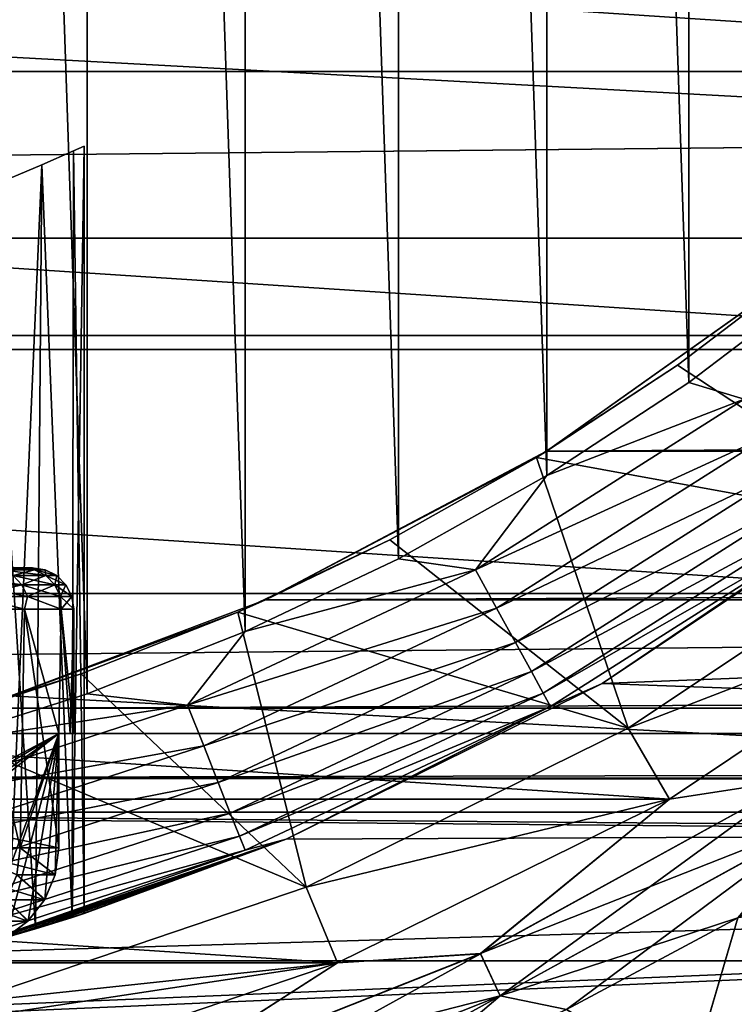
# Model space of a CAD drawing. Header units: millimetres. Extents: x -147 to 182, y -41 to 41.
# Tile 68 of 256: x -72.81 to -69.36, y -12.81 to -8.06. Entities that reach past the tile are written whole.
import ezdxf

# ---------------------------------------------------------------- set-up
doc = ezdxf.new("R2010")
doc.units = ezdxf.units.MM
doc.header["$LTSCALE"] = 51.403556
for name, color, linetype in [('2', 7, 'CONTINUOUS'), ('279', 7, 'CONTINUOUS'), ('281', 7, 'CONTINUOUS'), ('282', 7, 'CONTINUOUS'), ('283', 7, 'CONTINUOUS'), ('286', 7, 'CONTINUOUS'), ('287', 7, 'CONTINUOUS'), ('289', 7, 'CONTINUOUS'), ('3', 7, 'CONTINUOUS'), ('301', 7, 'CONTINUOUS'), ('302', 7, 'CONTINUOUS'), ('303', 7, 'CONTINUOUS'), ('306', 7, 'CONTINUOUS'), ('307', 7, 'CONTINUOUS'), ('308', 7, 'CONTINUOUS'), ('309', 7, 'CONTINUOUS'), ('314', 7, 'CONTINUOUS'), ('317', 7, 'CONTINUOUS'), ('318', 7, 'CONTINUOUS'), ('323', 7, 'CONTINUOUS'), ('73', 7, 'CONTINUOUS'), ('74', 7, 'CONTINUOUS'), ('76', 7, 'CONTINUOUS'), ('77', 7, 'CONTINUOUS'), ('78', 7, 'CONTINUOUS'), ('79', 7, 'CONTINUOUS'), ('91', 7, 'CONTINUOUS'), ('93', 7, 'CONTINUOUS'), ('95', 7, 'CONTINUOUS')]:
    doc.layers.add(name, color=color, linetype=linetype)

msp = doc.modelspace()

# ---------------------------------------------------------------- linework, layer by layer
at = {"layer": '2', "color": 7, "linetype": 'CONTINUOUS'}
for points in [[(-112.7, -6.5965, 22.0338), (-112.7, -9.1098, 21.119), (136.7, -6.5965, 22.0338), (-112.7, -6.5965, 22.0338)], [(136.7, -6.5965, 22.0338), (-112.7, -9.1098, 21.119), (136.7, -9.1098, 21.119), (136.7, -6.5965, 22.0338)], [(-112.7, -9.1098, 21.119), (-112.7, -11.5, 19.9186), (136.7, -9.1098, 21.119), (-112.7, -9.1098, 21.119)], [(136.7, -9.1098, 21.119), (-112.7, -11.5, 19.9186), (136.7, -11.5, 19.9186), (136.7, -9.1098, 21.119)], [(-112.7, -11.5, 19.9186), (-112.7, -13.7346, 18.4488), (136.7, -11.5, 19.9186), (-112.7, -11.5, 19.9186)], [(136.7, -11.5, 19.9186), (-112.7, -13.7346, 18.4488), (136.7, -13.7346, 18.4488), (136.7, -11.5, 19.9186)]]:
    msp.add_3dface(points, dxfattribs=at)
at = {"layer": '279', "color": 7, "linetype": 'CONTINUOUS'}
for points in [[(-72.4856, -11.3086, -50.1), (-73.2672, 11.5564, -50.1), (-73.2673, -11.5564, -50.1), (-72.4856, -11.3086, -50.1)], [(-72.4856, 11.3086, -50.1), (-73.2672, 11.5564, -50.1), (-72.4856, -11.3086, -50.1), (-72.4856, 11.3086, -50.1)], [(-71.7233, 11.0083, -50.1), (-72.4856, 11.3086, -50.1), (-71.7233, -11.0083, -50.1), (-71.7233, 11.0083, -50.1)], [(-71.7233, -11.0083, -50.1), (-72.4856, 11.3086, -50.1), (-72.4856, -11.3086, -50.1), (-71.7233, -11.0083, -50.1)], [(-70.9832, 10.6567, -50.1), (-71.7233, 11.0083, -50.1), (-70.9832, -10.6567, -50.1), (-70.9832, 10.6567, -50.1)], [(-70.9832, -10.6567, -50.1), (-71.7233, 11.0083, -50.1), (-71.7233, -11.0083, -50.1), (-70.9832, -10.6567, -50.1)], [(-70.2685, 10.2552, -50.1), (-70.9832, 10.6567, -50.1), (-70.2685, -10.2552, -50.1), (-70.2685, 10.2552, -50.1)], [(-70.2685, -10.2552, -50.1), (-70.9832, 10.6567, -50.1), (-70.9832, -10.6567, -50.1), (-70.2685, -10.2552, -50.1)], [(-69.5829, 9.8058, -50.1), (-70.2685, 10.2552, -50.1), (-69.5829, -9.8058, -50.1), (-69.5829, 9.8058, -50.1)], [(-69.5829, -9.8058, -50.1), (-70.2685, 10.2552, -50.1), (-70.2685, -10.2552, -50.1), (-69.5829, -9.8058, -50.1)], [(-68.9297, 9.3108, -50.1), (-69.5829, 9.8058, -50.1), (-68.9297, -9.3108, -50.1), (-68.9297, 9.3108, -50.1)], [(-68.9297, -9.3108, -50.1), (-69.5829, 9.8058, -50.1), (-69.5829, -9.8058, -50.1), (-68.9297, -9.3108, -50.1)]]:
    msp.add_3dface(points, dxfattribs=at)
at = {"layer": '281', "color": 7, "linetype": 'CONTINUOUS'}
for points in [[(-68.9297, -9.3108, -50.1), (-69.5829, -9.8058, -50.1), (-69.3164, -9.8873, -50.1248), (-68.9297, -9.3108, -50.1)], [(-69.5829, -9.8058, -50.1), (-70.2685, -10.2552, -50.1), (-69.3164, -9.8873, -50.1248), (-69.5829, -9.8058, -50.1)], [(-70.2685, -10.2552, -50.1), (-70.6123, -10.7097, -50.1248), (-69.3164, -9.8873, -50.1248), (-70.2685, -10.2552, -50.1)], [(-70.6123, -10.7097, -50.1248), (-69.192, -10.0586, -50.1986), (-69.3164, -9.8873, -50.1248), (-70.6123, -10.7097, -50.1248)], [(-70.5103, -10.8952, -50.1986), (-69.192, -10.0586, -50.1986), (-70.6123, -10.7097, -50.1248), (-70.5103, -10.8952, -50.1986)], [(-70.5103, -10.8952, -50.1986), (-69.0804, -10.2122, -50.3177), (-69.192, -10.0586, -50.1986), (-70.5103, -10.8952, -50.1986)], [(-70.4188, -11.0616, -50.3177), (-69.0804, -10.2122, -50.3177), (-70.5103, -10.8952, -50.1986), (-70.4188, -11.0616, -50.3177)], [(-70.4188, -11.0616, -50.3177), (-68.9872, -10.3405, -50.4762), (-69.0804, -10.2122, -50.3177), (-70.4188, -11.0616, -50.3177)], [(-70.2685, -10.2552, -50.1), (-70.9832, -10.6567, -50.1), (-70.6123, -10.7097, -50.1248), (-70.2685, -10.2552, -50.1)], [(-70.3424, -11.2006, -50.4762), (-68.9872, -10.3405, -50.4762), (-70.4188, -11.0616, -50.3177), (-70.3424, -11.2006, -50.4762)], [(-70.3424, -11.2006, -50.4762), (-68.9171, -10.437, -50.6659), (-68.9872, -10.3405, -50.4762), (-70.3424, -11.2006, -50.4762)], [(-70, -11.2583, -51.1), (-68.5861, -10.3136, -51.1), (-68.8735, -10.4969, -50.8775), (-70, -11.2583, -51.1)], [(-70.285, -11.3051, -50.6659), (-68.9171, -10.437, -50.6659), (-70.3424, -11.2006, -50.4762), (-70.285, -11.3051, -50.6659)], [(-70.285, -11.3051, -50.6659), (-68.8735, -10.4969, -50.8775), (-68.9171, -10.437, -50.6659), (-70.285, -11.3051, -50.6659)], [(-70.2493, -11.37, -50.8775), (-68.8735, -10.4969, -50.8775), (-70.285, -11.3051, -50.6659), (-70.2493, -11.37, -50.8775)], [(-70.2493, -11.37, -50.8775), (-70, -11.2583, -51.1), (-68.8735, -10.4969, -50.8775), (-70.2493, -11.37, -50.8775)], [(-70.9832, -10.6567, -50.1), (-71.7233, -11.0083, -50.1), (-70.6123, -10.7097, -50.1248), (-70.9832, -10.6567, -50.1)], [(-71.7233, -11.0083, -50.1), (-72.001, -11.3632, -50.1248), (-70.6123, -10.7097, -50.1248), (-71.7233, -11.0083, -50.1)], [(-72.001, -11.3632, -50.1248), (-70.5103, -10.8952, -50.1986), (-70.6123, -10.7097, -50.1248), (-72.001, -11.3632, -50.1248)], [(-71.9231, -11.56, -50.1986), (-70.5103, -10.8952, -50.1986), (-72.001, -11.3632, -50.1248), (-71.9231, -11.56, -50.1986)], [(-71.9231, -11.56, -50.1986), (-70.4188, -11.0616, -50.3177), (-70.5103, -10.8952, -50.1986), (-71.9231, -11.56, -50.1986)], [(-71.7233, -11.0083, -50.1), (-72.4856, -11.3086, -50.1), (-72.001, -11.3632, -50.1248), (-71.7233, -11.0083, -50.1)], [(-71.8532, -11.7365, -50.3177), (-70.4188, -11.0616, -50.3177), (-71.9231, -11.56, -50.1986), (-71.8532, -11.7365, -50.3177)], [(-71.8532, -11.7365, -50.3177), (-70.3424, -11.2006, -50.4762), (-70.4188, -11.0616, -50.3177), (-71.8532, -11.7365, -50.3177)], [(-71.7948, -11.884, -50.4762), (-70.3424, -11.2006, -50.4762), (-71.8532, -11.7365, -50.3177), (-71.7948, -11.884, -50.4762)], [(-71.7948, -11.884, -50.4762), (-70.285, -11.3051, -50.6659), (-70.3424, -11.2006, -50.4762), (-71.7948, -11.884, -50.4762)], [(-71.5251, -12.0104, -51.1), (-70, -11.2583, -51.1), (-70.2493, -11.37, -50.8775), (-71.5251, -12.0104, -51.1)], [(-72.4856, -11.3086, -50.1), (-73.2673, -11.5564, -50.1), (-72.001, -11.3632, -50.1248), (-72.4856, -11.3086, -50.1)], [(-71.7509, -11.9949, -50.6659), (-70.285, -11.3051, -50.6659), (-71.7948, -11.884, -50.4762), (-71.7509, -11.9949, -50.6659)], [(-71.7509, -11.9949, -50.6659), (-70.2493, -11.37, -50.8775), (-70.285, -11.3051, -50.6659), (-71.7509, -11.9949, -50.6659)], [(-73.2673, -11.5564, -50.1), (-73.4607, -11.8375, -50.1248), (-72.001, -11.3632, -50.1248), (-73.2673, -11.5564, -50.1)], [(-73.4607, -11.8375, -50.1248), (-71.9231, -11.56, -50.1986), (-72.001, -11.3632, -50.1248), (-73.4607, -11.8375, -50.1248)], [(-71.7236, -12.0638, -50.8775), (-70.2493, -11.37, -50.8775), (-71.7509, -11.9949, -50.6659), (-71.7236, -12.0638, -50.8775)], [(-71.7236, -12.0638, -50.8775), (-71.5251, -12.0104, -51.1), (-70.2493, -11.37, -50.8775), (-71.7236, -12.0638, -50.8775)], [(-73.408, -12.0425, -50.1986), (-71.9231, -11.56, -50.1986), (-73.4607, -11.8375, -50.1248), (-73.408, -12.0425, -50.1986)], [(-73.408, -12.0425, -50.1986), (-71.8532, -11.7365, -50.3177), (-71.9231, -11.56, -50.1986), (-73.408, -12.0425, -50.1986)], [(-73.3608, -12.2264, -50.3177), (-71.8532, -11.7365, -50.3177), (-73.408, -12.0425, -50.1986), (-73.3608, -12.2264, -50.3177)], [(-73.3608, -12.2264, -50.3177), (-71.7948, -11.884, -50.4762), (-71.8532, -11.7365, -50.3177), (-73.3608, -12.2264, -50.3177)], [(-73.3214, -12.38, -50.4762), (-71.7948, -11.884, -50.4762), (-73.3608, -12.2264, -50.3177), (-73.3214, -12.38, -50.4762)], [(-73.3214, -12.38, -50.4762), (-71.7509, -11.9949, -50.6659), (-71.7948, -11.884, -50.4762), (-73.3214, -12.38, -50.4762)], [(-73.2917, -12.4956, -50.6659), (-71.7509, -11.9949, -50.6659), (-73.3214, -12.38, -50.4762), (-73.2917, -12.4956, -50.6659)], [(-73.2917, -12.4956, -50.6659), (-71.7236, -12.0638, -50.8775), (-71.7509, -11.9949, -50.6659), (-73.2917, -12.4956, -50.6659)], [(-73.1353, -12.557, -51.1), (-71.5251, -12.0104, -51.1), (-71.7236, -12.0638, -50.8775), (-73.1353, -12.557, -51.1)], [(-73.2733, -12.5673, -50.8775), (-71.7236, -12.0638, -50.8775), (-73.2917, -12.4956, -50.6659), (-73.2733, -12.5673, -50.8775)], [(-73.2733, -12.5673, -50.8775), (-73.1353, -12.557, -51.1), (-71.7236, -12.0638, -50.8775), (-73.2733, -12.5673, -50.8775)]]:
    msp.add_3dface(points, dxfattribs=at)
at = {"layer": '282', "color": 7, "linetype": 'CONTINUOUS'}
for points in [[(-72.5505, -8.6882, -64.9662), (-72.5585, -12.3881, -64.9184), (-72.7041, -8.7564, -64.3386), (-72.5505, -8.6882, -64.9662)], [(-72.5, -12.3693, -65.6), (-72.5585, -12.3881, -64.9184), (-72.5, -8.665, -65.6), (-72.5, -12.3693, -65.6)], [(-72.5, -8.665, -65.6), (-72.5585, -12.3881, -64.9184), (-72.5505, -8.6882, -64.9662), (-72.5, -8.665, -65.6)], [(-72.7041, -8.7564, -64.3386), (-72.8661, -12.4818, -63.9282), (-72.964, -8.8645, -63.73), (-72.7041, -8.7564, -64.3386)], [(-72.7343, -12.4427, -64.251), (-72.8661, -12.4818, -63.9282), (-72.7041, -8.7564, -64.3386), (-72.7343, -12.4427, -64.251)], [(-72.5585, -12.3881, -64.9184), (-72.7343, -12.4427, -64.251), (-72.7041, -8.7564, -64.3386), (-72.5585, -12.3881, -64.9184)]]:
    msp.add_3dface(points, dxfattribs=at)
at = {"layer": '283', "color": 7, "linetype": 'CONTINUOUS'}
for points in [[(-72.7041, -8.7564, -66.8614), (-72.5585, -12.3881, -66.2813), (-72.5505, -8.6882, -66.2338), (-72.7041, -8.7564, -66.8614)], [(-72.5585, -12.3881, -66.2813), (-72.5, -12.3693, -65.6), (-72.5505, -8.6882, -66.2338), (-72.5585, -12.3881, -66.2813)], [(-72.5, -12.3693, -65.6), (-72.5, -8.665, -65.6), (-72.5505, -8.6882, -66.2338), (-72.5, -12.3693, -65.6)], [(-72.964, -8.8645, -67.47), (-72.7342, -12.4426, -66.9486), (-72.7041, -8.7564, -66.8614), (-72.964, -8.8645, -67.47)], [(-72.7342, -12.4426, -66.9486), (-72.5585, -12.3881, -66.2813), (-72.7041, -8.7564, -66.8614), (-72.7342, -12.4426, -66.9486)], [(-72.866, -12.4817, -67.2715), (-72.7342, -12.4426, -66.9486), (-72.964, -8.8645, -67.47), (-72.866, -12.4817, -67.2715)]]:
    msp.add_3dface(points, dxfattribs=at)
at = {"layer": '286', "color": 7, "linetype": 'CONTINUOUS'}
for points in [[(-72.8081, -12.0517, -64.1956), (-73.0792, -10.9, -63.625), (-73.1039, -12.0517, -63.5828), (-72.8081, -12.0517, -64.1956)], [(-72.7882, -10.9, -64.249), (-73.0792, -10.9, -63.625), (-72.8081, -12.0517, -64.1956), (-72.7882, -10.9, -64.249)], [(-72.6219, -12.0517, -64.85), (-72.7882, -10.9, -64.249), (-72.8081, -12.0517, -64.1956), (-72.6219, -12.0517, -64.85)], [(-72.61, -10.9, -64.9141), (-72.7882, -10.9, -64.249), (-72.6219, -11.5, -64.85), (-72.61, -10.9, -64.9141)], [(-72.6219, -11.5, -64.85), (-72.7882, -10.9, -64.249), (-72.6219, -12.0517, -64.85), (-72.6219, -11.5, -64.85)], [(-72.568, -11.5, -65.2233), (-72.61, -10.9, -64.9141), (-72.6219, -11.5, -64.85), (-72.568, -11.5, -65.2233)], [(-72.55, -10.9, -65.6), (-72.61, -10.9, -64.9141), (-72.55, -11.5, -65.6), (-72.55, -10.9, -65.6)], [(-72.55, -11.5, -65.6), (-72.61, -10.9, -64.9141), (-72.568, -11.5, -65.2233), (-72.55, -11.5, -65.6)]]:
    msp.add_3dface(points, dxfattribs=at)
at = {"layer": '287', "color": 7, "linetype": 'CONTINUOUS'}
for points in [[(-72.7659, -10.7, -65.9446), (-72.8136, -10.7, -66.2876), (-73.8027, -10.7, -66.1357), (-72.7659, -10.7, -65.9446)], [(-73.75, -10.7, -65.6), (-72.7659, -10.7, -65.9446), (-73.8027, -10.7, -66.1357), (-73.75, -10.7, -65.6)], [(-72.7659, -10.7, -65.2554), (-72.75, -10.7, -65.6), (-73.8027, -10.7, -65.0643), (-72.7659, -10.7, -65.2554)], [(-72.75, -10.7, -65.6), (-73.75, -10.7, -65.6), (-73.8027, -10.7, -65.0643), (-72.75, -10.7, -65.6)], [(-72.8136, -10.7, -64.9124), (-72.7659, -10.7, -65.2554), (-73.8027, -10.7, -65.0643), (-72.8136, -10.7, -64.9124)], [(-72.75, -10.7, -65.6), (-72.7659, -10.7, -65.9446), (-73.75, -10.7, -65.6), (-72.75, -10.7, -65.6)]]:
    msp.add_3dface(points, dxfattribs=at)
at = {"layer": '289', "color": 7, "linetype": 'CONTINUOUS'}
for points in [[(-73.1039, -12.0517, -67.6172), (-73.0792, -10.9, -67.575), (-72.8081, -12.0517, -67.0044), (-73.1039, -12.0517, -67.6172)], [(-73.0792, -10.9, -67.575), (-72.7882, -10.9, -66.951), (-72.8081, -12.0517, -67.0044), (-73.0792, -10.9, -67.575)], [(-72.8081, -12.0517, -67.0044), (-72.7882, -10.9, -66.951), (-72.6219, -11.5, -66.35), (-72.8081, -12.0517, -67.0044)], [(-72.7882, -10.9, -66.951), (-72.61, -10.9, -66.2859), (-72.6219, -11.5, -66.35), (-72.7882, -10.9, -66.951)], [(-72.6219, -11.5, -66.35), (-72.61, -10.9, -66.2859), (-72.568, -11.5, -65.9767), (-72.6219, -11.5, -66.35)], [(-72.61, -10.9, -66.2859), (-72.55, -10.9, -65.6), (-72.568, -11.5, -65.9767), (-72.61, -10.9, -66.2859)], [(-72.55, -10.9, -65.6), (-72.55, -11.5, -65.6), (-72.568, -11.5, -65.9767), (-72.55, -10.9, -65.6)], [(-72.6219, -12.0517, -66.35), (-72.8081, -12.0517, -67.0044), (-72.6219, -11.5, -66.35), (-72.6219, -12.0517, -66.35)]]:
    msp.add_3dface(points, dxfattribs=at)
at = {"layer": '3', "color": 7, "linetype": 'CONTINUOUS'}
for points in [[(-68.9871, -9.2286, -21.0674), (68.9883, -9.2296, -21.0669), (-70.2689, -10.1382, -20.645), (-68.9871, -9.2286, -21.0674)], [(68.9883, -9.2296, -21.0669), (70.2705, -10.1392, -20.6445), (-70.2689, -10.1382, -20.645), (68.9883, -9.2296, -21.0669)], [(-70.2689, -10.1382, -20.645), (70.2705, -10.1392, -20.6445), (-71.6249, -10.8556, -20.277), (-70.2689, -10.1382, -20.645)], [(70.2705, -10.1392, -20.6445), (71.6264, -10.8563, -20.2766), (-71.6249, -10.8556, -20.277), (70.2705, -10.1392, -20.6445)], [(-71.6249, -10.8556, -20.277), (71.6264, -10.8563, -20.2766), (-73.0135, -11.3778, -19.9886), (-71.6249, -10.8556, -20.277)], [(71.6264, -10.8563, -20.2766), (73.0149, -11.3782, -19.9884), (-73.0135, -11.3778, -19.9886), (71.6264, -10.8563, -20.2766)], [(-73.0135, -11.3778, -19.9886), (73.0149, -11.3782, -19.9884), (-74.4097, -11.715, -19.7929), (-73.0135, -11.3778, -19.9886)], [(73.0149, -11.3782, -19.9884), (74.4105, -11.7151, -19.7928), (-74.4097, -11.715, -19.7929), (73.0149, -11.3782, -19.9884)], [(-74.4097, -11.715, -19.7929), (75.8045, -11.8797, -19.6945), (-75.8038, -11.8796, -19.6945), (-74.4097, -11.715, -19.7929)], [(74.4105, -11.7151, -19.7928), (75.8045, -11.8797, -19.6945), (-74.4097, -11.715, -19.7929), (74.4105, -11.7151, -19.7928)], [(136.7, -13.7346, -18.4488), (-112.7, -13.7346, -18.4488), (-77.1961, -11.8796, -19.6945), (136.7, -13.7346, -18.4488)], [(-75.8038, -11.8796, -19.6945), (136.7, -13.7346, -18.4488), (-77.1961, -11.8796, -19.6945), (-75.8038, -11.8796, -19.6945)], [(75.8045, -11.8797, -19.6945), (136.7, -13.7346, -18.4488), (-75.8038, -11.8796, -19.6945), (75.8045, -11.8797, -19.6945)]]:
    msp.add_3dface(points, dxfattribs=at)
at = {"layer": '301', "color": 7, "linetype": 'CONTINUOUS'}
for points in [[(-72.6219, -11.5, -66.35), (-72.6219, -11.5, -64.85), (-75.299, -11.5, -64.85), (-72.6219, -11.5, -66.35)], [(-72.6219, -11.5, -66.35), (-75.25, -11.5, -66.3217), (-75.299, -11.5, -66.35), (-72.6219, -11.5, -66.35)], [(-75.25, -11.5, -64.8783), (-72.6219, -11.5, -66.35), (-75.299, -11.5, -64.85), (-75.25, -11.5, -64.8783)], [(-75.25, -11.5, -66.3217), (-72.6219, -11.5, -66.35), (-75.25, -11.5, -64.8783), (-75.25, -11.5, -66.3217)], [(-72.568, -11.5, -65.2233), (-72.6219, -11.5, -64.85), (-72.568, -11.5, -65.9767), (-72.568, -11.5, -65.2233)], [(-72.6219, -11.5, -64.85), (-72.6219, -11.5, -66.35), (-72.568, -11.5, -65.9767), (-72.6219, -11.5, -64.85)], [(-72.55, -11.5, -65.6), (-72.568, -11.5, -65.2233), (-72.568, -11.5, -65.9767), (-72.55, -11.5, -65.6)]]:
    msp.add_3dface(points, dxfattribs=at)
at = {"layer": '302', "color": 7, "linetype": 'CONTINUOUS'}
for points in [[(-73.1039, -12.0517, -67.6172), (-72.8081, -12.0517, -67.0044), (-72.8252, -12.1815, -67.0011), (-73.1039, -12.0517, -67.6172)], [(-72.8081, -12.0517, -67.0044), (-72.6393, -12.1815, -66.35), (-72.8252, -12.1815, -67.0011), (-72.8081, -12.0517, -67.0044)], [(-72.8081, -12.0517, -67.0044), (-72.6219, -12.0517, -66.35), (-72.6393, -12.1815, -66.35), (-72.8081, -12.0517, -67.0044)], [(-72.6905, -12.3024, -66.35), (-72.8752, -12.3024, -66.9912), (-72.8252, -12.1815, -67.0011), (-72.6905, -12.3024, -66.35)], [(-72.6393, -12.1815, -66.35), (-72.6905, -12.3024, -66.35), (-72.8252, -12.1815, -67.0011), (-72.6393, -12.1815, -66.35)], [(-72.772, -12.4062, -66.35), (-72.9548, -12.4062, -66.9754), (-72.8752, -12.3024, -66.9912), (-72.772, -12.4062, -66.35)], [(-72.6905, -12.3024, -66.35), (-72.772, -12.4062, -66.35), (-72.8752, -12.3024, -66.9912), (-72.6905, -12.3024, -66.35)], [(-72.772, -12.4062, -66.35), (-72.8784, -12.4856, -66.35), (-72.9548, -12.4062, -66.9754), (-72.772, -12.4062, -66.35)]]:
    msp.add_3dface(points, dxfattribs=at)
at = {"layer": '303', "color": 7, "linetype": 'CONTINUOUS'}
for points in [[(-72.8081, -12.0517, -64.1956), (-73.1039, -12.0517, -63.5828), (-72.8252, -12.1815, -64.1989), (-72.8081, -12.0517, -64.1956)], [(-72.8081, -12.0517, -64.1956), (-72.8252, -12.1815, -64.1989), (-72.6393, -12.1815, -64.85), (-72.8081, -12.0517, -64.1956)], [(-72.6219, -12.0517, -64.85), (-72.8081, -12.0517, -64.1956), (-72.6393, -12.1815, -64.85), (-72.6219, -12.0517, -64.85)], [(-72.8752, -12.3024, -64.2088), (-72.6896, -12.3008, -64.85), (-72.8252, -12.1815, -64.1989), (-72.8752, -12.3024, -64.2088)], [(-72.6393, -12.1815, -64.85), (-72.8252, -12.1815, -64.1989), (-72.6896, -12.3008, -64.85), (-72.6393, -12.1815, -64.85)], [(-72.9548, -12.4062, -64.2246), (-72.7704, -12.4046, -64.85), (-72.8752, -12.3024, -64.2088), (-72.9548, -12.4062, -64.2246)], [(-72.6896, -12.3008, -64.85), (-72.8752, -12.3024, -64.2088), (-72.7704, -12.4046, -64.85), (-72.6896, -12.3008, -64.85)], [(-72.7704, -12.4046, -64.85), (-72.9548, -12.4062, -64.2246), (-72.8768, -12.4847, -64.85), (-72.7704, -12.4046, -64.85)]]:
    msp.add_3dface(points, dxfattribs=at)
at = {"layer": '306', "color": 7, "linetype": 'CONTINUOUS'}
for points in [[(-73.0596, -10.7825, -67.4618), (-72.8419, -10.7382, -66.8558), (-72.8001, -10.7825, -66.8702), (-73.0596, -10.7825, -67.4618)], [(-72.8947, -10.7098, -66.8377), (-72.8136, -10.7, -66.2876), (-72.7402, -10.7098, -66.2274), (-72.8947, -10.7098, -66.8377)], [(-72.8947, -10.7098, -66.8377), (-72.7402, -10.7098, -66.2274), (-72.8419, -10.7382, -66.8558), (-72.8947, -10.7098, -66.8377)], [(-72.8419, -10.7382, -66.8558), (-72.7402, -10.7098, -66.2274), (-72.6851, -10.7382, -66.2366), (-72.8419, -10.7382, -66.8558)], [(-72.8419, -10.7382, -66.8558), (-72.6851, -10.7382, -66.2366), (-72.8001, -10.7825, -66.8702), (-72.8419, -10.7382, -66.8558)], [(-72.8136, -10.7, -66.2876), (-72.7659, -10.7, -65.9446), (-72.7402, -10.7098, -66.2274), (-72.8136, -10.7, -66.2876)], [(-72.8001, -10.7825, -66.8702), (-72.6851, -10.7382, -66.2366), (-72.6415, -10.7825, -66.2439), (-72.8001, -10.7825, -66.8702)], [(-72.7659, -10.7, -65.9446), (-72.75, -10.7, -65.6), (-72.7402, -10.7098, -66.2274), (-72.7659, -10.7, -65.9446)], [(-72.7402, -10.7098, -66.2274), (-72.75, -10.7, -65.6), (-72.6882, -10.7098, -65.6), (-72.7402, -10.7098, -66.2274)], [(-72.7402, -10.7098, -66.2274), (-72.6882, -10.7098, -65.6), (-72.6851, -10.7382, -66.2366), (-72.7402, -10.7098, -66.2274)], [(-72.6851, -10.7382, -66.2366), (-72.6882, -10.7098, -65.6), (-72.6324, -10.7382, -65.6), (-72.6851, -10.7382, -66.2366)], [(-72.6851, -10.7382, -66.2366), (-72.6324, -10.7382, -65.6), (-72.6415, -10.7825, -66.2439), (-72.6851, -10.7382, -66.2366)], [(-72.6415, -10.7825, -66.2439), (-72.6324, -10.7382, -65.6), (-72.5881, -10.7825, -65.6), (-72.6415, -10.7825, -66.2439)], [(-73.0596, -10.7825, -67.4618), (-72.8001, -10.7825, -66.8702), (-73.0346, -10.8384, -67.4754), (-73.0596, -10.7825, -67.4618)], [(-73.0346, -10.8384, -67.4754), (-72.8001, -10.7825, -66.8702), (-72.7732, -10.8384, -66.8794), (-73.0346, -10.8384, -67.4754)], [(-72.8001, -10.7825, -66.8702), (-72.6415, -10.7825, -66.2439), (-72.7732, -10.8384, -66.8794), (-72.8001, -10.7825, -66.8702)], [(-72.7732, -10.8384, -66.8794), (-72.6415, -10.7825, -66.2439), (-72.6135, -10.8384, -66.2485), (-72.7732, -10.8384, -66.8794)], [(-72.6415, -10.7825, -66.2439), (-72.5881, -10.7825, -65.6), (-72.6135, -10.8384, -66.2485), (-72.6415, -10.7825, -66.2439)], [(-72.6135, -10.8384, -66.2485), (-72.5881, -10.7825, -65.6), (-72.5597, -10.8384, -65.6), (-72.6135, -10.8384, -66.2485)], [(-72.7882, -10.9, -66.951), (-73.0792, -10.9, -67.575), (-73.0346, -10.8384, -67.4754), (-72.7882, -10.9, -66.951)], [(-72.7882, -10.9, -66.951), (-73.0346, -10.8384, -67.4754), (-72.7732, -10.8384, -66.8794), (-72.7882, -10.9, -66.951)], [(-72.61, -10.9, -66.2859), (-72.7882, -10.9, -66.951), (-72.7732, -10.8384, -66.8794), (-72.61, -10.9, -66.2859)], [(-72.61, -10.9, -66.2859), (-72.7732, -10.8384, -66.8794), (-72.6135, -10.8384, -66.2485), (-72.61, -10.9, -66.2859)], [(-72.61, -10.9, -66.2859), (-72.6135, -10.8384, -66.2485), (-72.5597, -10.8384, -65.6), (-72.61, -10.9, -66.2859)], [(-72.55, -10.9, -65.6), (-72.61, -10.9, -66.2859), (-72.5597, -10.8384, -65.6), (-72.55, -10.9, -65.6)]]:
    msp.add_3dface(points, dxfattribs=at)
at = {"layer": '307', "color": 7, "linetype": 'CONTINUOUS'}
for points in [[(-72.8419, -10.7382, -64.3442), (-73.0985, -10.7382, -63.7592), (-72.8001, -10.7825, -64.3298), (-72.8419, -10.7382, -64.3442)], [(-72.8001, -10.7825, -64.3298), (-73.0985, -10.7382, -63.7592), (-73.0596, -10.7825, -63.7382), (-72.8001, -10.7825, -64.3298)], [(-72.7402, -10.7098, -64.9726), (-72.8928, -10.7, -64.5749), (-72.8947, -10.7098, -64.3623), (-72.7402, -10.7098, -64.9726)], [(-72.7402, -10.7098, -64.9726), (-72.8947, -10.7098, -64.3623), (-72.6851, -10.7382, -64.9634), (-72.7402, -10.7098, -64.9726)], [(-72.6851, -10.7382, -64.9634), (-72.8947, -10.7098, -64.3623), (-72.8419, -10.7382, -64.3442), (-72.6851, -10.7382, -64.9634)], [(-72.8136, -10.7, -64.9124), (-72.8928, -10.7, -64.5749), (-72.7402, -10.7098, -64.9726), (-72.8136, -10.7, -64.9124)], [(-72.6851, -10.7382, -64.9634), (-72.8419, -10.7382, -64.3442), (-72.6415, -10.7825, -64.9561), (-72.6851, -10.7382, -64.9634)], [(-72.6415, -10.7825, -64.9561), (-72.8419, -10.7382, -64.3442), (-72.8001, -10.7825, -64.3298), (-72.6415, -10.7825, -64.9561)], [(-72.7659, -10.7, -65.2554), (-72.8136, -10.7, -64.9124), (-72.7402, -10.7098, -64.9726), (-72.7659, -10.7, -65.2554)], [(-72.75, -10.7, -65.6), (-72.7659, -10.7, -65.2554), (-72.6882, -10.7098, -65.6), (-72.75, -10.7, -65.6)], [(-72.6882, -10.7098, -65.6), (-72.7659, -10.7, -65.2554), (-72.7402, -10.7098, -64.9726), (-72.6882, -10.7098, -65.6)], [(-72.6324, -10.7382, -65.6), (-72.6882, -10.7098, -65.6), (-72.7402, -10.7098, -64.9726), (-72.6324, -10.7382, -65.6)], [(-72.6324, -10.7382, -65.6), (-72.7402, -10.7098, -64.9726), (-72.6851, -10.7382, -64.9634), (-72.6324, -10.7382, -65.6)], [(-72.5881, -10.7825, -65.6), (-72.6324, -10.7382, -65.6), (-72.6851, -10.7382, -64.9634), (-72.5881, -10.7825, -65.6)], [(-72.5881, -10.7825, -65.6), (-72.6851, -10.7382, -64.9634), (-72.6415, -10.7825, -64.9561), (-72.5881, -10.7825, -65.6)], [(-72.8001, -10.7825, -64.3298), (-73.0596, -10.7825, -63.7382), (-72.7732, -10.8384, -64.3206), (-72.8001, -10.7825, -64.3298)], [(-72.7732, -10.8384, -64.3206), (-73.0596, -10.7825, -63.7382), (-73.0346, -10.8384, -63.7246), (-72.7732, -10.8384, -64.3206)], [(-72.6415, -10.7825, -64.9561), (-72.8001, -10.7825, -64.3298), (-72.6135, -10.8384, -64.9515), (-72.6415, -10.7825, -64.9561)], [(-72.6135, -10.8384, -64.9515), (-72.8001, -10.7825, -64.3298), (-72.7732, -10.8384, -64.3206), (-72.6135, -10.8384, -64.9515)], [(-72.5597, -10.8384, -65.6), (-72.5881, -10.7825, -65.6), (-72.6415, -10.7825, -64.9561), (-72.5597, -10.8384, -65.6)], [(-72.5597, -10.8384, -65.6), (-72.6415, -10.7825, -64.9561), (-72.6135, -10.8384, -64.9515), (-72.5597, -10.8384, -65.6)], [(-73.0792, -10.9, -63.625), (-72.7882, -10.9, -64.249), (-73.0346, -10.8384, -63.7246), (-73.0792, -10.9, -63.625)], [(-72.7882, -10.9, -64.249), (-72.7732, -10.8384, -64.3206), (-73.0346, -10.8384, -63.7246), (-72.7882, -10.9, -64.249)], [(-72.7882, -10.9, -64.249), (-72.61, -10.9, -64.9141), (-72.7732, -10.8384, -64.3206), (-72.7882, -10.9, -64.249)], [(-72.61, -10.9, -64.9141), (-72.6135, -10.8384, -64.9515), (-72.7732, -10.8384, -64.3206), (-72.61, -10.9, -64.9141)], [(-72.61, -10.9, -64.9141), (-72.55, -10.9, -65.6), (-72.6135, -10.8384, -64.9515), (-72.61, -10.9, -64.9141)], [(-72.55, -10.9, -65.6), (-72.5597, -10.8384, -65.6), (-72.6135, -10.8384, -64.9515), (-72.55, -10.9, -65.6)]]:
    msp.add_3dface(points, dxfattribs=at)
at = {"layer": '308', "color": 7, "linetype": 'CONTINUOUS'}
for points in [[(-70, -11.2583, -70.1), (-51.0895, -10.5147, -70.1), (-68.5861, -10.3136, -70.1), (-70, -11.2583, -70.1)], [(-51.7192, -11.9232, -70.1), (-51.0895, -10.5147, -70.1), (-70, -11.2583, -70.1), (-51.7192, -11.9232, -70.1)], [(-71.5251, -12.0104, -70.1), (-51.7192, -11.9232, -70.1), (-70, -11.2583, -70.1), (-71.5251, -12.0104, -70.1)], [(-52.427, -13.2944, -70.1), (-51.7192, -11.9232, -70.1), (-76.5, -13, -70.1), (-52.427, -13.2944, -70.1)], [(-76.5, -13, -70.1), (-51.7192, -11.9232, -70.1), (-74.8031, -12.8888, -70.1), (-76.5, -13, -70.1)], [(-74.8031, -12.8888, -70.1), (-51.7192, -11.9232, -70.1), (-73.1354, -12.557, -70.1), (-74.8031, -12.8888, -70.1)], [(-73.1354, -12.557, -70.1), (-51.7192, -11.9232, -70.1), (-71.5251, -12.0104, -70.1), (-73.1354, -12.557, -70.1)]]:
    msp.add_3dface(points, dxfattribs=at)
at = {"layer": '309', "color": 7, "linetype": 'CONTINUOUS'}
for points in [[(-104.9296, -9.5791, -81.1), (-105.7986, -6.449, -81.1), (-48.0704, -9.5791, -81.1), (-104.9296, -9.5791, -81.1)], [(-48.0704, -9.5791, -81.1), (-105.7986, -6.449, -81.1), (-47.2014, -6.449, -81.1), (-48.0704, -9.5791, -81.1)], [(-103.7272, -12.5967, -81.1), (-104.9296, -9.5791, -81.1), (-49.2728, -12.5967, -81.1), (-103.7272, -12.5967, -81.1)], [(-49.2728, -12.5967, -81.1), (-104.9296, -9.5791, -81.1), (-48.0704, -9.5791, -81.1), (-49.2728, -12.5967, -81.1)], [(-102.2057, -15.4666, -81.1), (-103.7272, -12.5967, -81.1), (-50.7943, -15.4666, -81.1), (-102.2057, -15.4666, -81.1)], [(-50.7943, -15.4666, -81.1), (-103.7272, -12.5967, -81.1), (-49.2728, -12.5967, -81.1), (-50.7943, -15.4666, -81.1)]]:
    msp.add_3dface(points, dxfattribs=at)
at = {"layer": '314', "color": 7, "linetype": 'CONTINUOUS'}
for points in [[(-68.5861, -10.3136, -51.1), (-70, -11.2583, -51.1), (-68.5861, -10.3136, -70.1), (-68.5861, -10.3136, -51.1)], [(-70, -11.2583, -51.1), (-70, -11.2583, -70.1), (-68.5861, -10.3136, -70.1), (-70, -11.2583, -51.1)], [(-70, -11.2583, -51.1), (-71.5251, -12.0104, -51.1), (-70, -11.2583, -70.1), (-70, -11.2583, -51.1)], [(-71.5251, -12.0104, -51.1), (-71.5251, -12.0104, -70.1), (-70, -11.2583, -70.1), (-71.5251, -12.0104, -51.1)], [(-73.0267, -12.5274, -67.5839), (-73.1354, -12.557, -70.1), (-71.5251, -12.0104, -70.1), (-73.0267, -12.5274, -67.5839)], [(-71.5251, -12.0104, -51.1), (-73.1353, -12.557, -51.1), (-71.5251, -12.0104, -70.1), (-71.5251, -12.0104, -51.1)], [(-73.1353, -12.557, -51.1), (-72.5, -12.3693, -65.6), (-71.5251, -12.0104, -70.1), (-73.1353, -12.557, -51.1)], [(-72.866, -12.4817, -67.2715), (-73.0267, -12.5274, -67.5839), (-71.5251, -12.0104, -70.1), (-72.866, -12.4817, -67.2715)], [(-72.7342, -12.4426, -66.9486), (-72.866, -12.4817, -67.2715), (-71.5251, -12.0104, -70.1), (-72.7342, -12.4426, -66.9486)], [(-72.5585, -12.3881, -66.2813), (-72.7342, -12.4426, -66.9486), (-71.5251, -12.0104, -70.1), (-72.5585, -12.3881, -66.2813)], [(-72.5, -12.3693, -65.6), (-72.5585, -12.3881, -66.2813), (-71.5251, -12.0104, -70.1), (-72.5, -12.3693, -65.6)], [(-73.1353, -12.557, -51.1), (-72.5585, -12.3881, -64.9184), (-72.5, -12.3693, -65.6), (-73.1353, -12.557, -51.1)], [(-73.1353, -12.557, -51.1), (-72.7343, -12.4427, -64.251), (-72.5585, -12.3881, -64.9184), (-73.1353, -12.557, -51.1)], [(-73.1353, -12.557, -51.1), (-72.8661, -12.4818, -63.9282), (-72.7343, -12.4427, -64.251), (-73.1353, -12.557, -51.1)]]:
    msp.add_3dface(points, dxfattribs=at)
at = {"layer": '317', "color": 7, "linetype": 'CONTINUOUS'}
for points in [[(-74.9652, -12.8954, -64.85), (-75.299, -12.9282, -64.85), (-72.6219, -11.5, -64.85), (-74.9652, -12.8954, -64.85)], [(-72.6219, -11.5, -64.85), (-75.299, -12.9282, -64.85), (-75.299, -11.5, -64.85), (-72.6219, -11.5, -64.85)], [(-74.5098, -12.8375, -64.85), (-74.9652, -12.8954, -64.85), (-72.6219, -11.5, -64.85), (-74.5098, -12.8375, -64.85)], [(-74.2764, -12.8019, -64.85), (-74.5098, -12.8375, -64.85), (-72.6219, -11.5, -64.85), (-74.2764, -12.8019, -64.85)], [(-73.0017, -12.5351, -64.85), (-74.2764, -12.8019, -64.85), (-72.6219, -11.5, -64.85), (-73.0017, -12.5351, -64.85)], [(-73.0017, -12.5351, -64.85), (-72.6219, -11.5, -64.85), (-72.8768, -12.4847, -64.85), (-73.0017, -12.5351, -64.85)], [(-72.6219, -11.5, -64.85), (-72.7704, -12.4046, -64.85), (-72.8768, -12.4847, -64.85), (-72.6219, -11.5, -64.85)], [(-72.6219, -11.5, -64.85), (-72.6896, -12.3008, -64.85), (-72.7704, -12.4046, -64.85), (-72.6219, -11.5, -64.85)], [(-72.6219, -11.5, -64.85), (-72.6393, -12.1815, -64.85), (-72.6896, -12.3008, -64.85), (-72.6219, -11.5, -64.85)], [(-72.6219, -11.5, -64.85), (-72.6219, -12.0517, -64.85), (-72.6393, -12.1815, -64.85), (-72.6219, -11.5, -64.85)]]:
    msp.add_3dface(points, dxfattribs=at)
at = {"layer": '318', "color": 7, "linetype": 'CONTINUOUS'}
for points in [[(-72.6219, -12.0517, -66.35), (-72.6219, -11.5, -66.35), (-75.299, -11.5, -66.35), (-72.6219, -12.0517, -66.35)], [(-72.6219, -12.0517, -66.35), (-75.299, -11.5, -66.35), (-72.6393, -12.1815, -66.35), (-72.6219, -12.0517, -66.35)], [(-75.299, -11.5, -66.35), (-72.8784, -12.4856, -66.35), (-72.772, -12.4062, -66.35), (-75.299, -11.5, -66.35)], [(-75.299, -11.5, -66.35), (-72.772, -12.4062, -66.35), (-72.6905, -12.3024, -66.35), (-75.299, -11.5, -66.35)], [(-75.299, -11.5, -66.35), (-72.6905, -12.3024, -66.35), (-72.6393, -12.1815, -66.35), (-75.299, -11.5, -66.35)]]:
    msp.add_3dface(points, dxfattribs=at)
at = {"layer": '323', "color": 7, "linetype": 'CONTINUOUS'}
for points in [[(-72.5505, -8.6882, -64.9662), (-72.7041, -8.7564, -64.3386), (-72.5505, -8.6882, -66.2338), (-72.5505, -8.6882, -64.9662)], [(-72.7041, -8.7564, -64.3386), (-72.7041, -8.7564, -66.8614), (-72.5505, -8.6882, -66.2338), (-72.7041, -8.7564, -64.3386)], [(-72.5, -8.665, -65.6), (-72.5505, -8.6882, -64.9662), (-72.5505, -8.6882, -66.2338), (-72.5, -8.665, -65.6)], [(-72.7041, -8.7564, -64.3386), (-72.964, -8.8645, -63.73), (-72.7041, -8.7564, -66.8614), (-72.7041, -8.7564, -64.3386)], [(-72.964, -8.8645, -63.73), (-72.964, -8.8645, -67.47), (-72.7041, -8.7564, -66.8614), (-72.964, -8.8645, -63.73)]]:
    msp.add_3dface(points, dxfattribs=at)
at = {"layer": '73', "color": 7, "linetype": 'CONTINUOUS'}
for points in [[(-87.3276, -8.3048, -49.5), (-88.3191, -6.8202, -49.5), (-65.6724, -8.3048, -49.5), (-87.3276, -8.3048, -49.5)], [(-65.6724, -8.3048, -49.5), (-88.3191, -6.8202, -49.5), (-64.6809, -6.8202, -49.5), (-65.6724, -8.3048, -49.5)], [(-86.1506, -9.6474, -49.5), (-87.3276, -8.3048, -49.5), (-66.8494, -9.6474, -49.5), (-86.1506, -9.6474, -49.5)], [(-66.8494, -9.6474, -49.5), (-87.3276, -8.3048, -49.5), (-65.6724, -8.3048, -49.5), (-66.8494, -9.6474, -49.5)], [(-84.8086, -10.8247, -49.5), (-86.1506, -9.6474, -49.5), (-68.1914, -10.8247, -49.5), (-84.8086, -10.8247, -49.5)], [(-68.1914, -10.8247, -49.5), (-86.1506, -9.6474, -49.5), (-66.8494, -9.6474, -49.5), (-68.1914, -10.8247, -49.5)], [(-83.3242, -11.8168, -49.5), (-84.8086, -10.8247, -49.5), (-69.6758, -11.8168, -49.5), (-83.3242, -11.8168, -49.5)], [(-69.6758, -11.8168, -49.5), (-84.8086, -10.8247, -49.5), (-68.1914, -10.8247, -49.5), (-69.6758, -11.8168, -49.5)], [(-81.7231, -12.6066, -49.5), (-83.3242, -11.8168, -49.5), (-71.2769, -12.6066, -49.5), (-81.7231, -12.6066, -49.5)], [(-71.2769, -12.6066, -49.5), (-83.3242, -11.8168, -49.5), (-69.6758, -11.8168, -49.5), (-71.2769, -12.6066, -49.5)], [(-72.9674, -13.1806, -49.5), (-81.7231, -12.6066, -49.5), (-71.2769, -12.6066, -49.5), (-72.9674, -13.1806, -49.5)]]:
    msp.add_3dface(points, dxfattribs=at)
at = {"layer": '74', "color": 7, "linetype": 'CONTINUOUS'}
for points in [[(-69.875, -11.4748, -31.5), (-68.1914, -10.8247, -31.5), (-68.4339, -10.5119, -31.5), (-69.875, -11.4748, -31.5)], [(-69.6758, -11.8168, -31.5), (-68.1914, -10.8247, -31.5), (-69.875, -11.4748, -31.5), (-69.6758, -11.8168, -31.5)], [(-71.4295, -12.2414, -31.5), (-69.6758, -11.8168, -31.5), (-69.875, -11.4748, -31.5), (-71.4295, -12.2414, -31.5)], [(-71.2769, -12.6066, -31.5), (-69.6758, -11.8168, -31.5), (-71.4295, -12.2414, -31.5), (-71.2769, -12.6066, -31.5)], [(-73.0706, -12.7985, -31.5), (-71.2769, -12.6066, -31.5), (-71.4295, -12.2414, -31.5), (-73.0706, -12.7985, -31.5)], [(-72.9674, -13.1806, -31.5), (-71.2769, -12.6066, -31.5), (-74.7706, -13.1366, -31.5), (-72.9674, -13.1806, -31.5)], [(-74.7706, -13.1366, -31.5), (-71.2769, -12.6066, -31.5), (-73.0706, -12.7985, -31.5), (-74.7706, -13.1366, -31.5)]]:
    msp.add_3dface(points, dxfattribs=at)
at = {"layer": '76', "color": 7, "linetype": 'CONTINUOUS'}
for points in [[(-68.04, -12.2565, -48.6379), (-69.579, -13.1869, -48.6379), (-68.5514, -11.896, -49.25), (-68.04, -12.2565, -48.6379)], [(-68.5514, -11.896, -49.25), (-69.579, -13.1869, -48.6379), (-69.3464, -12.3904, -49.25), (-68.5514, -11.896, -49.25)], [(-68.04, -12.2565, -48.6379), (-68.018, -12.814, -47.9351), (-69.579, -13.1869, -48.6379), (-68.04, -12.2565, -48.6379)], [(-69.3464, -12.3904, -49.25), (-69.579, -13.1869, -48.6379), (-70.1721, -12.8317, -49.25), (-69.3464, -12.3904, -49.25)]]:
    msp.add_3dface(points, dxfattribs=at)
at = {"layer": '77', "color": 7, "linetype": 'CONTINUOUS'}
for points in [[(-69.6758, -11.8168, -49.5), (-68.1914, -10.8247, -49.5), (-69.0604, -11.7229, -49.4711), (-69.6758, -11.8168, -49.5)], [(-69.6758, -11.8168, -49.5), (-69.0604, -11.7229, -49.4711), (-70.5883, -12.5629, -49.4711), (-69.6758, -11.8168, -49.5)], [(-69.0604, -11.7229, -49.4711), (-70.4925, -12.7665, -49.386), (-70.5883, -12.5629, -49.4711), (-69.0604, -11.7229, -49.4711)], [(-68.9398, -11.9129, -49.386), (-70.4925, -12.7665, -49.386), (-69.0604, -11.7229, -49.4711), (-68.9398, -11.9129, -49.386)], [(-71.2769, -12.6066, -49.5), (-69.6758, -11.8168, -49.5), (-70.5883, -12.5629, -49.4711), (-71.2769, -12.6066, -49.5)], [(-68.9398, -11.9129, -49.386), (-70.1721, -12.8317, -49.25), (-70.4925, -12.7665, -49.386), (-68.9398, -11.9129, -49.386)], [(-69.3464, -12.3904, -49.25), (-70.1721, -12.8317, -49.25), (-68.9398, -11.9129, -49.386), (-69.3464, -12.3904, -49.25)], [(-71.2769, -12.6066, -49.5), (-70.5883, -12.5629, -49.4711), (-72.2095, -13.2048, -49.4711), (-71.2769, -12.6066, -49.5)], [(-70.5883, -12.5629, -49.4711), (-72.14, -13.4188, -49.386), (-72.2095, -13.2048, -49.4711), (-70.5883, -12.5629, -49.4711)], [(-70.4925, -12.7665, -49.386), (-72.14, -13.4188, -49.386), (-70.5883, -12.5629, -49.4711), (-70.4925, -12.7665, -49.386)], [(-72.9674, -13.1806, -49.5), (-71.2769, -12.6066, -49.5), (-72.2095, -13.2048, -49.4711), (-72.9674, -13.1806, -49.5)], [(-70.4925, -12.7665, -49.386), (-71.9011, -13.5479, -49.25), (-72.14, -13.4188, -49.386), (-70.4925, -12.7665, -49.386)], [(-71.0249, -13.2181, -49.25), (-71.9011, -13.5479, -49.25), (-70.4925, -12.7665, -49.386), (-71.0249, -13.2181, -49.25)], [(-70.1721, -12.8317, -49.25), (-71.0249, -13.2181, -49.25), (-70.4925, -12.7665, -49.386), (-70.1721, -12.8317, -49.25)]]:
    msp.add_3dface(points, dxfattribs=at)
at = {"layer": '78', "color": 7, "linetype": 'CONTINUOUS'}
for points in [[(-68.1914, -10.8247, -31.5), (-69.6758, -11.8168, -31.5), (-69.0605, -11.7227, -31.5288), (-68.1914, -10.8247, -31.5)], [(-69.0605, -11.7227, -31.5288), (-69.6758, -11.8168, -31.5), (-70.5884, -12.5627, -31.5288), (-69.0605, -11.7227, -31.5288)], [(-69.0605, -11.7227, -31.5288), (-70.5884, -12.5627, -31.5288), (-68.9399, -11.9127, -31.6138), (-69.0605, -11.7227, -31.5288)], [(-69.6758, -11.8168, -31.5), (-71.2769, -12.6066, -31.5), (-70.5884, -12.5627, -31.5288), (-69.6758, -11.8168, -31.5)], [(-68.9399, -11.9127, -31.6138), (-70.5884, -12.5627, -31.5288), (-70.4926, -12.7663, -31.6138), (-68.9399, -11.9127, -31.6138)], [(-68.9399, -11.9127, -31.6138), (-70.4926, -12.7663, -31.6138), (-69.3464, -12.3904, -31.75), (-68.9399, -11.9127, -31.6138)], [(-69.3464, -12.3904, -31.75), (-70.4926, -12.7663, -31.6138), (-70.1721, -12.8317, -31.75), (-69.3464, -12.3904, -31.75)], [(-70.5884, -12.5627, -31.5288), (-71.2769, -12.6066, -31.5), (-72.2096, -13.2046, -31.5288), (-70.5884, -12.5627, -31.5288)], [(-70.5884, -12.5627, -31.5288), (-72.2096, -13.2046, -31.5288), (-70.4926, -12.7663, -31.6138), (-70.5884, -12.5627, -31.5288)], [(-71.2769, -12.6066, -31.5), (-72.9674, -13.1806, -31.5), (-72.2096, -13.2046, -31.5288), (-71.2769, -12.6066, -31.5)], [(-70.4926, -12.7663, -31.6138), (-72.2096, -13.2046, -31.5288), (-72.14, -13.4186, -31.6138), (-70.4926, -12.7663, -31.6138)], [(-70.4926, -12.7663, -31.6138), (-72.14, -13.4186, -31.6138), (-71.0249, -13.2181, -31.75), (-70.4926, -12.7663, -31.6138)], [(-70.1721, -12.8317, -31.75), (-70.4926, -12.7663, -31.6138), (-71.0249, -13.2181, -31.75), (-70.1721, -12.8317, -31.75)]]:
    msp.add_3dface(points, dxfattribs=at)
at = {"layer": '79', "color": 7, "linetype": 'CONTINUOUS'}
for points in [[(-69.3464, -12.3904, -31.75), (-69.5797, -13.1854, -32.3601), (-68.0409, -12.2552, -32.3601), (-69.3464, -12.3904, -31.75)], [(-68.0409, -12.2552, -32.3601), (-69.5797, -13.1854, -32.3601), (-68.0176, -12.8123, -33.0627), (-68.0409, -12.2552, -32.3601)], [(-69.3464, -12.3904, -31.75), (-70.1721, -12.8317, -31.75), (-69.5797, -13.1854, -32.3601), (-69.3464, -12.3904, -31.75)]]:
    msp.add_3dface(points, dxfattribs=at)
at = {"layer": '91', "color": 7, "linetype": 'CONTINUOUS'}
for points in [[(-69.8751, -11.4749, -28.1089), (-69.875, -11.4748, -31.5), (-68.434, -10.512, -28.1089), (-69.8751, -11.4749, -28.1089)], [(-69.875, -11.4748, -31.5), (-68.4339, -10.5119, -31.5), (-68.434, -10.512, -28.1089), (-69.875, -11.4748, -31.5)], [(-71.4295, -12.2414, -31.5), (-69.875, -11.4748, -31.5), (-69.8751, -11.4749, -28.1089), (-71.4295, -12.2414, -31.5)], [(-71.4295, -12.2414, -28.1089), (-71.4295, -12.2414, -31.5), (-69.8751, -11.4749, -28.1089), (-71.4295, -12.2414, -28.1089)], [(-73.0706, -12.7985, -31.5), (-71.4295, -12.2414, -31.5), (-73.0707, -12.7985, -28.1089), (-73.0706, -12.7985, -31.5)], [(-73.0707, -12.7985, -28.1089), (-71.4295, -12.2414, -31.5), (-71.4295, -12.2414, -28.1089), (-73.0707, -12.7985, -28.1089)]]:
    msp.add_3dface(points, dxfattribs=at)
at = {"layer": '93', "color": 7, "linetype": 'CONTINUOUS'}
for points in [[(-68.9871, -9.2286, -21.0674), (-70.2689, -10.1382, -20.645), (-68.99, -9.2309, -26.5), (-68.9871, -9.2286, -21.0674)], [(-68.99, -9.2309, -26.5), (-70.2689, -10.1382, -20.645), (-69.6376, -9.722, -26.5), (-68.99, -9.2309, -26.5)], [(-69.6376, -9.722, -26.5), (-70.2689, -10.1382, -20.645), (-70.3168, -10.1675, -26.5), (-69.6376, -9.722, -26.5)], [(-70.2689, -10.1382, -20.645), (-71.6249, -10.8556, -20.277), (-70.3168, -10.1675, -26.5), (-70.2689, -10.1382, -20.645)], [(-70.3168, -10.1675, -26.5), (-71.6249, -10.8556, -20.277), (-71.0253, -10.5659, -26.5), (-70.3168, -10.1675, -26.5)], [(-71.0253, -10.5659, -26.5), (-71.6249, -10.8556, -20.277), (-71.759, -10.9148, -26.5), (-71.0253, -10.5659, -26.5)], [(-71.6249, -10.8556, -20.277), (-73.0135, -11.3778, -19.9886), (-71.759, -10.9148, -26.5), (-71.6249, -10.8556, -20.277)], [(-71.759, -10.9148, -26.5), (-73.0135, -11.3778, -19.9886), (-72.515, -11.2129, -26.5), (-71.759, -10.9148, -26.5)], [(-72.515, -11.2129, -26.5), (-73.0135, -11.3778, -19.9886), (-73.2894, -11.4587, -26.5), (-72.515, -11.2129, -26.5)]]:
    msp.add_3dface(points, dxfattribs=at)
at = {"layer": '95', "color": 7, "linetype": 'CONTINUOUS'}
for points in [[(-68.434, -10.512, -28.1089), (-68.99, -9.2309, -26.5), (-69.6376, -9.722, -26.5), (-68.434, -10.512, -28.1089)], [(-68.434, -10.512, -28.1089), (-69.6376, -9.722, -26.5), (-70.3168, -10.1675, -26.5), (-68.434, -10.512, -28.1089)], [(-69.8751, -11.4749, -28.1089), (-70.3168, -10.1675, -26.5), (-71.0253, -10.5659, -26.5), (-69.8751, -11.4749, -28.1089)], [(-69.8751, -11.4749, -28.1089), (-68.434, -10.512, -28.1089), (-70.3168, -10.1675, -26.5), (-69.8751, -11.4749, -28.1089)], [(-69.8751, -11.4749, -28.1089), (-71.0253, -10.5659, -26.5), (-71.759, -10.9148, -26.5), (-69.8751, -11.4749, -28.1089)], [(-71.4295, -12.2414, -28.1089), (-71.759, -10.9148, -26.5), (-72.515, -11.2129, -26.5), (-71.4295, -12.2414, -28.1089)], [(-71.4295, -12.2414, -28.1089), (-69.8751, -11.4749, -28.1089), (-71.759, -10.9148, -26.5), (-71.4295, -12.2414, -28.1089)], [(-71.4295, -12.2414, -28.1089), (-72.515, -11.2129, -26.5), (-73.2894, -11.4587, -26.5), (-71.4295, -12.2414, -28.1089)], [(-73.0707, -12.7985, -28.1089), (-71.4295, -12.2414, -28.1089), (-73.2894, -11.4587, -26.5), (-73.0707, -12.7985, -28.1089)]]:
    msp.add_3dface(points, dxfattribs=at)

doc.saveas('drawing.dxf')
